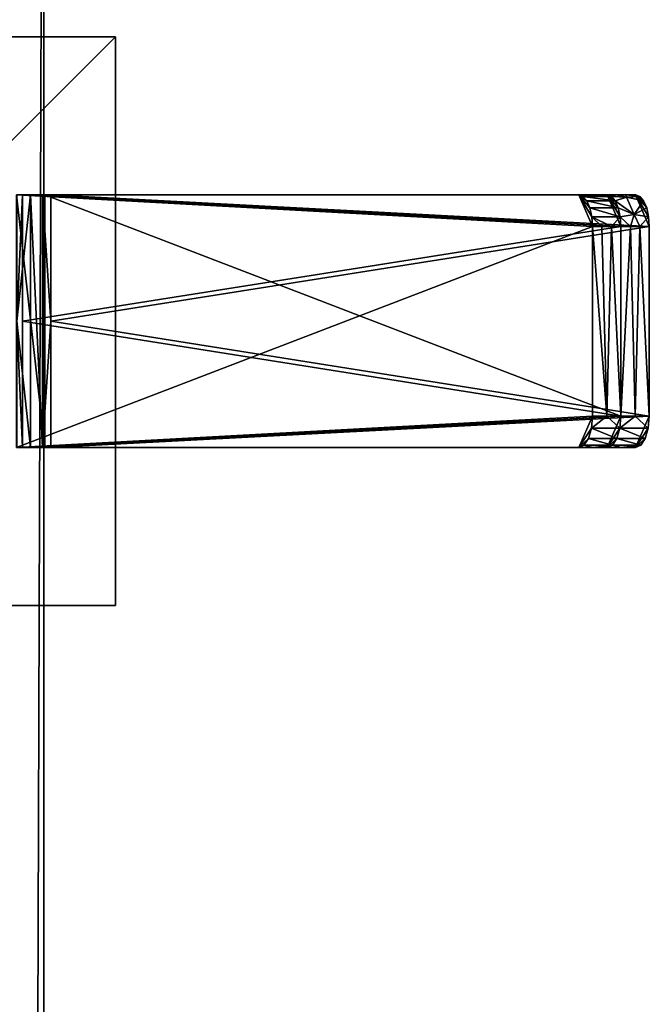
# Model space of a CAD drawing. Header units: inches. Extents: x -18 to 9, y -8 to 165.
# Tile 20 of 21: x -11.57 to -7.65, y 153.8 to 159.93. Entities that reach past the tile are written whole.
import ezdxf

# ---------------------------------------------------------------- set-up
doc = ezdxf.new("R2010")
doc.units = ezdxf.units.IN
doc.layers.get('0').update_dxf_attribs({"true_color": 0xc2ced6})

msp = doc.modelspace()

# ---------------------------------------------------------------- linework, layer by layer
for points in [[(-11.4252, 164.5602), (-11.9898, 164.5602), (-11.9898, -2.2076), (-11.4252, 164.5602)], [(-11.9898, -2.2076), (-11.4252, -2.2076), (-11.4252, 164.5602), (-11.9898, -2.2076)], [(-11.9898, 164.5602), (-11.4252, 164.5602), (-11.4252, -2.2076), (-11.9898, 164.5602)], [(-11.4252, 164.5602), (-11.4252, 164.5602), (-11.4252, -2.2076), (-11.4252, 164.5602)], [(-11.4252, -2.2076), (-11.4252, -2.2076), (-11.4252, 164.5602), (-11.4252, -2.2076)], [(-10.9774, 159.8266), (-10.9774, 159.8266), (-14.5207, 159.8266), (-10.9774, 159.8266)], [(-14.5207, 159.8266), (-14.5207, 159.8266), (-10.9774, 159.8266), (-14.5207, 159.8266)], [(-10.9774, 159.8266), (-10.9774, 156.2833), (-14.5207, 156.2833), (-10.9774, 159.8266)], [(-14.5207, 156.2833), (-14.5207, 159.8266), (-10.9774, 159.8266), (-14.5207, 156.2833)], [(-14.5207, 156.2833), (-10.9774, 156.2833), (-10.9774, 159.8266), (-14.5207, 156.2833)], [(-10.9774, 159.8266), (-14.5207, 159.8266), (-14.5207, 156.2833), (-10.9774, 159.8266)], [(-10.9774, 156.2833), (-10.9774, 156.2833), (-10.9774, 159.8266), (-10.9774, 156.2833)], [(-10.9774, 159.8266), (-10.9774, 159.8266), (-10.9774, 156.2833), (-10.9774, 159.8266)], [(-11.4182, 157.2676), (-11.5951, 157.2676), (-11.5951, 158.8424), (-11.4182, 157.2676)], [(-11.5951, 158.8424), (-11.4182, 158.8424), (-11.4182, 157.2676), (-11.5951, 158.8424)], [(-8.0048, 158.6455), (-11.5951, 158.8424), (-11.5951, 157.2676), (-8.0048, 158.6455)], [(-8.0048, 158.6455), (-8.091, 158.8424), (-11.5951, 158.8424), (-8.0048, 158.6455)], [(-11.5951, 158.8424), (-8.091, 158.8424), (-11.4182, 158.8424), (-11.5951, 158.8424)], [(-11.5926, 158.055), (-11.5572, 158.8424), (-11.5926, 158.8424), (-11.5926, 158.055)], [(-11.5572, 158.8424), (-11.5926, 158.055), (-11.5572, 157.2676), (-11.5572, 158.8424)], [(-11.5926, 158.8424), (-11.5066, 158.8424), (-11.5926, 158.055), (-11.5926, 158.8424)], [(-11.5066, 157.2676), (-11.5926, 158.055), (-11.5066, 158.8424), (-11.5066, 157.2676)], [(-11.5572, 158.8424), (-11.5066, 158.8424), (-11.5926, 158.8424), (-11.5572, 158.8424)], [(-11.5926, 158.8424), (-11.5926, 158.8424), (-11.5066, 158.8424), (-11.5926, 158.8424)], [(-11.5572, 158.8424), (-11.5572, 157.2676), (-11.5572, 158.055), (-11.5572, 158.8424)], [(-7.8278, 158.6455), (-7.914, 158.8424), (-11.5572, 158.8424), (-7.8278, 158.6455)], [(-11.5572, 158.055), (-7.8278, 158.6455), (-11.5572, 158.8424), (-11.5572, 158.055)], [(-11.5066, 158.8424), (-11.5572, 158.8424), (-11.4324, 158.8424), (-11.5066, 158.8424)], [(-11.3802, 158.8424), (-11.4324, 158.8424), (-11.5572, 158.8424), (-11.3802, 158.8424)], [(-7.855, 158.8424), (-11.5572, 158.8424), (-7.914, 158.8424), (-7.855, 158.8424)], [(-11.5572, 158.8424), (-7.855, 158.8424), (-7.796, 158.8424), (-11.5572, 158.8424)], [(-11.5572, 158.8424), (-7.796, 158.8424), (-7.737, 158.8424), (-11.5572, 158.8424)], [(-7.737, 158.8424), (-11.3802, 158.8424), (-11.5572, 158.8424), (-7.737, 158.8424)], [(-11.5066, 158.8424), (-11.4324, 158.8424), (-11.4324, 157.2676), (-11.5066, 158.8424)], [(-11.4324, 157.2676), (-11.5066, 157.2676), (-11.5066, 158.8424), (-11.4324, 157.2676)], [(-11.3802, 158.8424), (-11.3802, 158.055), (-11.4324, 158.8424), (-11.3802, 158.8424)], [(-11.4324, 157.2676), (-11.4324, 158.8424), (-11.3802, 158.055), (-11.4324, 157.2676)], [(-7.8278, 157.4644), (-11.4182, 157.2676), (-11.4182, 158.8424), (-7.8278, 157.4644)], [(-11.4182, 158.8424), (-7.8278, 158.6455), (-7.8278, 157.4644), (-11.4182, 158.8424)], [(-7.8278, 158.6455), (-11.4182, 158.8424), (-7.914, 158.8424), (-7.8278, 158.6455)], [(-11.4182, 158.8424), (-7.973, 158.8424), (-7.914, 158.8424), (-11.4182, 158.8424)], [(-11.4182, 158.8424), (-8.032, 158.8424), (-7.973, 158.8424), (-11.4182, 158.8424)], [(-8.032, 158.8424), (-11.4182, 158.8424), (-8.091, 158.8424), (-8.032, 158.8424)], [(-11.3802, 158.8424), (-7.6508, 158.6455), (-11.3802, 158.055), (-11.3802, 158.8424)], [(-11.3802, 158.8424), (-7.737, 158.8424), (-7.6508, 158.6455), (-11.3802, 158.8424)], [(-8.0403, 158.8048), (-8.0643, 158.8327), (-8.091, 158.8424), (-8.0403, 158.8048)], [(-8.091, 158.8424), (-8.009, 158.7064), (-8.0212, 158.7612), (-8.091, 158.8424)], [(-8.091, 158.8424), (-8.0048, 158.6455), (-8.009, 158.7064), (-8.091, 158.8424)], [(-8.0403, 158.8048), (-8.091, 158.8424), (-8.0212, 158.7612), (-8.0403, 158.8048)], [(-8.0643, 158.8327), (-8.032, 158.8424), (-8.091, 158.8424), (-8.0643, 158.8327)], [(-8.0643, 158.8327), (-7.8874, 158.8327), (-8.032, 158.8424), (-8.0643, 158.8327)], [(-7.8633, 158.8048), (-7.8874, 158.8327), (-8.0643, 158.8327), (-7.8633, 158.8048)], [(-8.0643, 158.8327), (-8.0403, 158.8048), (-7.8633, 158.8048), (-8.0643, 158.8327)], [(-8.0403, 158.8048), (-8.0212, 158.7612), (-7.8443, 158.7612), (-8.0403, 158.8048)], [(-7.8443, 158.7612), (-7.8633, 158.8048), (-8.0403, 158.8048), (-7.8443, 158.7612)], [(-7.973, 158.8424), (-8.032, 158.8424), (-7.8874, 158.8327), (-7.973, 158.8424)], [(-7.8874, 158.8327), (-7.914, 158.8424), (-7.973, 158.8424), (-7.8874, 158.8327)], [(-7.832, 158.7064), (-7.8278, 158.6455), (-7.914, 158.8424), (-7.832, 158.7064)], [(-7.8443, 158.7612), (-7.832, 158.7064), (-7.914, 158.8424), (-7.8443, 158.7612)], [(-7.914, 158.8424), (-7.8874, 158.8327), (-7.8633, 158.8048), (-7.914, 158.8424)], [(-7.8443, 158.7612), (-7.914, 158.8424), (-7.8633, 158.8048), (-7.8443, 158.7612)], [(-7.8443, 158.7612), (-7.914, 158.8424), (-7.832, 158.7064), (-7.8443, 158.7612)], [(-7.914, 158.8424), (-7.8278, 158.6455), (-7.832, 158.7064), (-7.914, 158.8424)], [(-7.914, 158.8424), (-7.8443, 158.7612), (-7.8633, 158.8048), (-7.914, 158.8424)], [(-7.914, 158.8424), (-7.8633, 158.8048), (-7.8874, 158.8327), (-7.914, 158.8424)], [(-7.914, 158.8424), (-7.8874, 158.8327), (-7.855, 158.8424), (-7.914, 158.8424)], [(-7.7925, 158.8274), (-7.855, 158.8424), (-7.8874, 158.8327), (-7.7925, 158.8274)], [(-7.8874, 158.8327), (-7.8633, 158.8048), (-7.7925, 158.8274), (-7.8874, 158.8327)], [(-7.7459, 158.7209), (-7.7925, 158.8274), (-7.8633, 158.8048), (-7.7459, 158.7209)], [(-7.8633, 158.8048), (-7.8443, 158.7612), (-7.7459, 158.7209), (-7.8633, 158.8048)], [(-7.855, 158.8424), (-7.7925, 158.8274), (-7.796, 158.8424), (-7.855, 158.8424)], [(-7.7104, 158.8327), (-7.737, 158.8424), (-7.796, 158.8424), (-7.7104, 158.8327)], [(-7.796, 158.8424), (-7.7925, 158.8274), (-7.7104, 158.8327), (-7.796, 158.8424)], [(-7.7104, 158.8327), (-7.7925, 158.8274), (-7.6864, 158.8048), (-7.7104, 158.8327)], [(-7.6864, 158.8048), (-7.7925, 158.8274), (-7.7459, 158.7209), (-7.6864, 158.8048)], [(-7.6864, 158.8048), (-7.7459, 158.7209), (-7.6673, 158.7612), (-7.6864, 158.8048)], [(-7.7104, 158.8327), (-7.6864, 158.8048), (-7.737, 158.8424), (-7.7104, 158.8327)], [(-7.737, 158.8424), (-7.6673, 158.7612), (-7.655, 158.7064), (-7.737, 158.8424)], [(-7.737, 158.8424), (-7.655, 158.7064), (-7.6508, 158.6455), (-7.737, 158.8424)], [(-7.6864, 158.8048), (-7.6673, 158.7612), (-7.737, 158.8424), (-7.6864, 158.8048)], [(-7.832, 158.7064), (-7.8443, 158.7612), (-8.0212, 158.7612), (-7.832, 158.7064)], [(-8.0212, 158.7612), (-8.009, 158.7064), (-7.832, 158.7064), (-8.0212, 158.7612)], [(-7.8443, 158.7612), (-7.832, 158.7064), (-7.7459, 158.7209), (-7.8443, 158.7612)], [(-7.6673, 158.7612), (-7.7459, 158.7209), (-7.655, 158.7064), (-7.6673, 158.7612)], [(-8.009, 158.7064), (-7.8868, 158.6455), (-7.832, 158.7064), (-8.009, 158.7064)], [(-8.009, 158.7064), (-8.0048, 158.6455), (-7.9458, 158.6455), (-8.009, 158.7064)], [(-7.8868, 158.6455), (-8.009, 158.7064), (-7.9458, 158.6455), (-7.8868, 158.6455)], [(-7.832, 158.7064), (-7.8868, 158.6455), (-7.8278, 158.6455), (-7.832, 158.7064)], [(-7.7688, 158.6455), (-7.7459, 158.7209), (-7.832, 158.7064), (-7.7688, 158.6455)], [(-7.832, 158.7064), (-7.8278, 158.6455), (-7.7688, 158.6455), (-7.832, 158.7064)], [(-7.7459, 158.7209), (-7.7688, 158.6455), (-7.7098, 158.6455), (-7.7459, 158.7209)], [(-7.7459, 158.7209), (-7.7098, 158.6455), (-7.655, 158.7064), (-7.7459, 158.7209)], [(-7.655, 158.7064), (-7.7098, 158.6455), (-7.6508, 158.6455), (-7.655, 158.7064)], [(-11.5951, 157.2676), (-8.0048, 157.4644), (-8.0048, 158.6455), (-11.5951, 157.2676)], [(-7.8278, 157.4644), (-7.8278, 158.6455), (-11.5572, 158.055), (-7.8278, 157.4644)], [(-11.3802, 158.055), (-7.6508, 158.6455), (-7.6508, 157.4644), (-11.3802, 158.055)], [(-8.0048, 158.6455), (-8.0048, 157.4644), (-7.9163, 157.4644), (-8.0048, 158.6455)], [(-7.9163, 157.4644), (-7.9458, 158.6455), (-8.0048, 158.6455), (-7.9163, 157.4644)], [(-7.9458, 158.6455), (-7.9163, 157.4644), (-7.8868, 158.6455), (-7.9458, 158.6455)], [(-7.8868, 158.6455), (-7.9163, 157.4644), (-7.8278, 157.4644), (-7.8868, 158.6455)], [(-7.8278, 157.4644), (-7.8278, 158.6455), (-7.8868, 158.6455), (-7.8278, 157.4644)], [(-7.7688, 158.6455), (-7.8278, 158.6455), (-7.8278, 157.4644), (-7.7688, 158.6455)], [(-7.8278, 157.4644), (-7.7393, 157.4644), (-7.7688, 158.6455), (-7.8278, 157.4644)], [(-7.7098, 158.6455), (-7.7688, 158.6455), (-7.7393, 157.4644), (-7.7098, 158.6455)], [(-7.7393, 157.4644), (-7.6508, 157.4644), (-7.7098, 158.6455), (-7.7393, 157.4644)], [(-7.6508, 157.4644), (-7.6508, 158.6455), (-7.7098, 158.6455), (-7.6508, 157.4644)], [(-11.5926, 157.2676), (-11.5572, 157.2676), (-11.5926, 158.055), (-11.5926, 157.2676)], [(-11.5926, 158.055), (-11.5066, 157.2676), (-11.5926, 157.2676), (-11.5926, 158.055)], [(-11.5572, 158.055), (-11.5572, 157.2676), (-7.8278, 157.4644), (-11.5572, 158.055)], [(-11.3802, 158.055), (-11.3802, 157.2676), (-11.4324, 157.2676), (-11.3802, 158.055)], [(-11.3802, 157.2676), (-11.3802, 158.055), (-7.6508, 157.4644), (-11.3802, 157.2676)], [(-8.091, 157.2676), (-8.0048, 157.4644), (-11.5951, 157.2676), (-8.091, 157.2676)], [(-7.8278, 157.4644), (-11.5572, 157.2676), (-7.914, 157.2676), (-7.8278, 157.4644)], [(-7.8278, 157.4644), (-7.914, 157.2676), (-11.4182, 157.2676), (-7.8278, 157.4644)], [(-7.6508, 157.4644), (-7.737, 157.2676), (-11.3802, 157.2676), (-7.6508, 157.4644)], [(-8.0113, 157.3891), (-8.0048, 157.4644), (-8.091, 157.2676), (-8.0113, 157.3891)], [(-7.9163, 157.4644), (-8.0048, 157.4644), (-8.0113, 157.3891), (-7.9163, 157.4644)], [(-8.0113, 157.3891), (-7.8344, 157.3891), (-7.9163, 157.4644), (-8.0113, 157.3891)], [(-7.8278, 157.4644), (-7.9163, 157.4644), (-7.8344, 157.3891), (-7.8278, 157.4644)], [(-7.8344, 157.3891), (-7.914, 157.2676), (-7.8278, 157.4644), (-7.8344, 157.3891)], [(-7.914, 157.2676), (-7.8344, 157.3891), (-7.8278, 157.4644), (-7.914, 157.2676)], [(-7.7393, 157.4644), (-7.8278, 157.4644), (-7.8344, 157.3891), (-7.7393, 157.4644)], [(-7.8344, 157.3891), (-7.6574, 157.3891), (-7.7393, 157.4644), (-7.8344, 157.3891)], [(-7.6508, 157.4644), (-7.7393, 157.4644), (-7.6574, 157.3891), (-7.6508, 157.4644)], [(-7.6574, 157.3891), (-7.737, 157.2676), (-7.6508, 157.4644), (-7.6574, 157.3891)], [(-8.0113, 157.3891), (-8.091, 157.2676), (-8.03, 157.3252), (-8.0113, 157.3891)], [(-8.0113, 157.3891), (-8.03, 157.3252), (-7.853, 157.3252), (-8.0113, 157.3891)], [(-7.853, 157.3252), (-7.8344, 157.3891), (-8.0113, 157.3891), (-7.853, 157.3252)], [(-7.853, 157.3252), (-7.914, 157.2676), (-7.8344, 157.3891), (-7.853, 157.3252)], [(-7.8344, 157.3891), (-7.914, 157.2676), (-7.853, 157.3252), (-7.8344, 157.3891)], [(-7.8344, 157.3891), (-7.853, 157.3252), (-7.6761, 157.3252), (-7.8344, 157.3891)], [(-7.6761, 157.3252), (-7.6574, 157.3891), (-7.8344, 157.3891), (-7.6761, 157.3252)], [(-7.6574, 157.3891), (-7.6761, 157.3252), (-7.737, 157.2676), (-7.6574, 157.3891)], [(-8.03, 157.3252), (-8.091, 157.2676), (-8.058, 157.2826), (-8.03, 157.3252)], [(-8.03, 157.3252), (-8.058, 157.2826), (-7.881, 157.2826), (-8.03, 157.3252)], [(-7.881, 157.2826), (-7.853, 157.3252), (-8.03, 157.3252), (-7.881, 157.2826)], [(-7.853, 157.3252), (-7.881, 157.2826), (-7.914, 157.2676), (-7.853, 157.3252)], [(-7.914, 157.2676), (-7.881, 157.2826), (-7.853, 157.3252), (-7.914, 157.2676)], [(-7.853, 157.3252), (-7.881, 157.2826), (-7.704, 157.2826), (-7.853, 157.3252)], [(-7.704, 157.2826), (-7.6761, 157.3252), (-7.853, 157.3252), (-7.704, 157.2826)], [(-7.737, 157.2676), (-7.6761, 157.3252), (-7.704, 157.2826), (-7.737, 157.2676)], [(-11.5951, 157.2676), (-11.4182, 157.2676), (-8.091, 157.2676), (-11.5951, 157.2676)], [(-11.5066, 157.2676), (-11.5926, 157.2676), (-11.5926, 157.2676), (-11.5066, 157.2676)], [(-11.5926, 157.2676), (-11.5066, 157.2676), (-11.5572, 157.2676), (-11.5926, 157.2676)], [(-11.4324, 157.2676), (-11.5572, 157.2676), (-11.5066, 157.2676), (-11.4324, 157.2676)], [(-11.3802, 157.2676), (-11.5572, 157.2676), (-11.4324, 157.2676), (-11.3802, 157.2676)], [(-11.5572, 157.2676), (-7.8255, 157.2676), (-7.914, 157.2676), (-11.5572, 157.2676)], [(-11.5572, 157.2676), (-7.737, 157.2676), (-7.8255, 157.2676), (-11.5572, 157.2676)], [(-7.737, 157.2676), (-11.5572, 157.2676), (-11.3802, 157.2676), (-7.737, 157.2676)], [(-11.4182, 157.2676), (-7.914, 157.2676), (-8.0025, 157.2676), (-11.4182, 157.2676)], [(-8.0025, 157.2676), (-8.091, 157.2676), (-11.4182, 157.2676), (-8.0025, 157.2676)], [(-8.0025, 157.2676), (-8.058, 157.2826), (-8.091, 157.2676), (-8.0025, 157.2676)], [(-7.881, 157.2826), (-8.058, 157.2826), (-8.0025, 157.2676), (-7.881, 157.2826)], [(-8.0025, 157.2676), (-7.914, 157.2676), (-7.881, 157.2826), (-8.0025, 157.2676)], [(-7.8255, 157.2676), (-7.881, 157.2826), (-7.914, 157.2676), (-7.8255, 157.2676)], [(-7.704, 157.2826), (-7.881, 157.2826), (-7.8255, 157.2676), (-7.704, 157.2826)], [(-7.8255, 157.2676), (-7.737, 157.2676), (-7.704, 157.2826), (-7.8255, 157.2676)], [(-14.5207, 156.2833), (-14.5207, 156.2833), (-10.9774, 156.2833), (-14.5207, 156.2833)], [(-10.9774, 156.2833), (-10.9774, 156.2833), (-14.5207, 156.2833), (-10.9774, 156.2833)]]:
    msp.add_lwpolyline(points)

doc.saveas('drawing.dxf')
